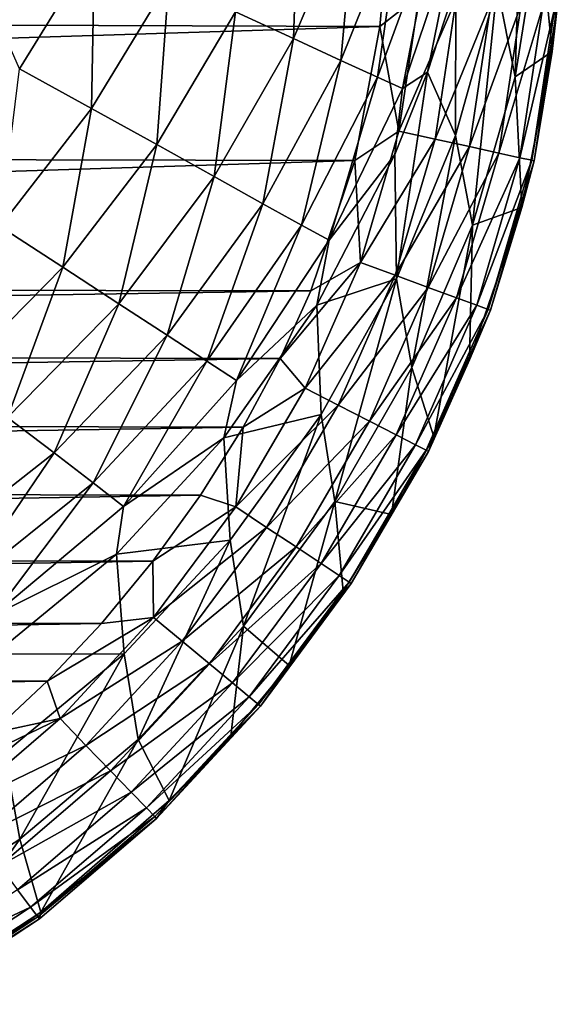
# Model space of a CAD drawing. Header units: metres. Extents: x -26 to 26, y -147 to 24.
# Tile 9 of 254: x 14 to 19, y -145 to -137. Entities that reach past the tile are written whole.
import ezdxf

# ---------------------------------------------------------------- set-up
doc = ezdxf.new("R2010")
doc.units = ezdxf.units.M
doc.layers.add('solid_12_411_052_XXX', color=7, linetype='CONTINUOUS')

msp = doc.modelspace()

# ---------------------------------------------------------------- linework, layer by layer
at = {"layer": 'solid_12_411_052_XXX'}
for points in [[(18.535572, -135.205215, 113.699539), (18.475307, -137.296158, 116.73745), (18.320683, -136.518463, 113.712372)], [(18.535572, -135.205215, 113.699539), (18.683058, -135.985535, 116.729027), (18.475307, -137.296158, 116.73745)], [(16.569435, -136.967575, 107.451149), (16.072945, -136.738144, 106.766197), (16.618505, -135.527115, 106.742371)], [(17.108133, -135.70752, 107.431793), (16.569435, -136.967575, 107.451149), (16.618505, -135.527115, 106.742371)], [(16.977503, -137.156555, 108.202896), (16.569435, -136.967575, 107.451149), (17.108133, -135.70752, 107.431793)], [(17.499346, -135.851807, 108.189064), (16.977503, -137.156555, 108.202896), (17.108133, -135.70752, 107.431793)], [(17.290213, -137.29985, 109.008652), (16.977503, -137.156555, 108.202896), (17.499346, -135.851807, 108.189064)], [(17.785065, -135.957031, 108.998245), (17.290213, -137.29985, 109.008652), (17.499346, -135.851807, 108.189064)], [(17.506369, -137.39653, 109.852364), (17.290213, -137.29985, 109.008652), (17.785065, -135.957031, 108.998245)], [(17.970234, -136.024918, 109.840187), (17.506369, -137.39653, 109.852364), (17.785065, -135.957031, 108.998245)], [(18.475307, -137.296158, 116.73745), (18.683058, -135.985535, 116.729027), (18.793203, -137.079178, 119.714462)], [(18.683058, -135.985535, 116.729027), (18.861828, -136.317383, 119.737915), (18.793203, -137.079178, 119.714462)], [(17.970234, -136.024918, 109.840187), (17.720818, -137.258621, 110.71183), (17.506369, -137.39653, 109.852364)], [(17.970234, -136.024918, 109.840187), (17.964426, -136.509567, 110.701653), (17.720818, -137.258621, 110.71183)], [(-17.328558, -136.74321, 121.330444), (17.312389, -136.864441, 121.330444), (17.370409, -136.192245, 121.330444)], [(13.863003, -136.418137, 105.18705), (14.86196, -136.184662, 105.630226), (14.216298, -137.228912, 105.65493)], [(14.833868, -137.568558, 106.190292), (14.216298, -137.228912, 105.65493), (14.86196, -136.184662, 105.630226)], [(15.498923, -136.474838, 106.157936), (14.833868, -137.568558, 106.190292), (14.86196, -136.184662, 105.630226)], [(17.649261, -136.600082, 121.298515), (17.370409, -136.192245, 121.330444), (17.312389, -136.864441, 121.330444)], [(18.835196, -136.703934, 119.759941), (18.793203, -137.079178, 119.714462), (18.861828, -136.317383, 119.737915)], [(15.395433, -137.879044, 106.8004), (14.833868, -137.568558, 106.190292), (15.498923, -136.474838, 106.157936)], [(16.072945, -136.738144, 106.766197), (15.395433, -137.879044, 106.8004), (15.498923, -136.474838, 106.157936)], [(17.960434, -137.799759, 113.725258), (17.720818, -137.258621, 110.71183), (17.964426, -136.509567, 110.701653)], [(18.320683, -136.518463, 113.712372), (17.960434, -137.799759, 113.725258), (17.964426, -136.509567, 110.701653)], [(18.320683, -136.518463, 113.712372), (18.106941, -138.571045, 116.746925), (17.960434, -137.799759, 113.725258)], [(18.320683, -136.518463, 113.712372), (18.475307, -137.296158, 116.73745), (18.106941, -138.571045, 116.746925)], [(17.474617, -137.763275, 121.298515), (17.649261, -136.600082, 121.298515), (17.312389, -136.864441, 121.330444)], [(17.966728, -136.627884, 121.193321), (17.649261, -136.600082, 121.298515), (17.474617, -137.763275, 121.298515)], [(17.966728, -136.627884, 121.193321), (17.474617, -137.763275, 121.298515), (17.785892, -137.831573, 121.193321)], [(17.966728, -136.627884, 121.193321), (17.785892, -137.831573, 121.193321), (18.268257, -136.654282, 121.007957)], [(17.785892, -137.831573, 121.193321), (18.081541, -137.896439, 121.007957), (18.268257, -136.654282, 121.007957)], [(18.268257, -136.654282, 121.007957), (18.081541, -137.896439, 121.007957), (18.524439, -136.676727, 120.748306)], [(-17.328558, -136.74321, 121.330444), (-17.113695, -137.945358, 121.330444), (17.312389, -136.864441, 121.330444)], [(15.88964, -138.153854, 107.481438), (15.395433, -137.879044, 106.8004), (16.072945, -136.738144, 106.766197)], [(16.569435, -136.967575, 107.451149), (15.88964, -138.153854, 107.481438), (16.072945, -136.738144, 106.766197)], [(18.081541, -137.896439, 121.007957), (18.332729, -137.951553, 120.748306), (18.524439, -136.676727, 120.748306)], [(18.524439, -136.676727, 120.748306), (18.332729, -137.951553, 120.748306), (18.710463, -136.693008, 120.434196)], [(18.332729, -137.951553, 120.748306), (18.515123, -137.991577, 120.434196), (18.710463, -136.693008, 120.434196)], [(18.710463, -136.693008, 120.434196), (18.515123, -137.991577, 120.434196), (18.813473, -136.702026, 120.094727)], [(18.515123, -137.991577, 120.434196), (18.616125, -138.013748, 120.094727), (18.813473, -136.702026, 120.094727)], [(18.813473, -136.702026, 120.094727), (18.616125, -138.013748, 120.094727), (18.835196, -136.703934, 119.759941)], [(18.616125, -138.013748, 120.094727), (18.637426, -138.018417, 119.759941), (18.835196, -136.703934, 119.759941)], [(18.835196, -136.703934, 119.759941), (18.637426, -138.018417, 119.759941), (18.793203, -137.079178, 119.714462)], [(-17.113695, -137.945358, 121.330444), (17.097151, -138.016693, 121.330444), (17.312389, -136.864441, 121.330444)], [(17.474617, -137.763275, 121.298515), (17.312389, -136.864441, 121.330444), (17.097151, -138.016693, 121.330444)], [(16.306694, -138.386154, 108.22612), (15.88964, -138.153854, 107.481438), (16.569435, -136.967575, 107.451149)], [(16.977503, -137.156555, 108.202896), (16.306694, -138.386154, 108.22612), (16.569435, -136.967575, 107.451149)], [(18.475307, -137.296158, 116.73745), (18.793203, -137.079178, 119.714462), (18.532469, -138.419312, 119.663315)], [(18.637426, -138.018417, 119.759941), (18.532469, -138.419312, 119.663315), (18.793203, -137.079178, 119.714462)], [(16.637905, -138.569229, 109.025894), (16.306694, -138.386154, 108.22612), (16.977503, -137.156555, 108.202896)], [(17.290213, -137.29985, 109.008652), (16.637905, -138.569229, 109.025894), (16.977503, -137.156555, 108.202896)], [(14.833868, -137.568558, 106.190292), (14.049479, -138.580719, 106.226921), (14.216298, -137.228912, 105.65493)], [(17.454494, -139.031555, 113.737488), (17.439672, -137.964752, 110.721375), (17.720818, -137.258621, 110.71183)], [(17.506369, -137.39653, 109.852364), (17.720818, -137.258621, 110.71183), (17.439672, -137.964752, 110.721375)], [(17.960434, -137.799759, 113.725258), (17.454494, -139.031555, 113.737488), (17.720818, -137.258621, 110.71183)], [(16.877371, -138.699341, 109.867767), (16.637905, -138.569229, 109.025894), (17.290213, -137.29985, 109.008652)], [(17.506369, -137.39653, 109.852364), (16.877371, -138.699341, 109.867767), (17.290213, -137.29985, 109.008652)], [(18.106941, -138.571045, 116.746925), (18.475307, -137.296158, 116.73745), (18.532469, -138.419312, 119.663315)], [(17.506369, -137.39653, 109.852364), (17.439672, -137.964752, 110.721375), (16.877371, -138.699341, 109.867767)], [(14.587851, -138.931305, 106.842491), (14.049479, -138.580719, 106.226921), (14.833868, -137.568558, 106.190292)], [(15.395433, -137.879044, 106.8004), (14.587851, -138.931305, 106.842491), (14.833868, -137.568558, 106.190292)], [(17.144667, -138.890656, 121.298515), (17.474617, -137.763275, 121.298515), (17.097151, -138.016693, 121.330444)], [(17.785892, -137.831573, 121.193321), (17.474617, -137.763275, 121.298515), (17.144667, -138.890656, 121.298515)], [(17.785892, -137.831573, 121.193321), (17.144667, -138.890656, 121.298515), (17.44383, -139.000473, 121.193321)], [(17.785892, -137.831573, 121.193321), (17.44383, -139.000473, 121.193321), (18.081541, -137.896439, 121.007957)], [(17.960434, -137.799759, 113.725258), (17.585531, -139.791977, 116.756416), (17.454494, -139.031555, 113.737488)], [(17.960434, -137.799759, 113.725258), (18.106941, -138.571045, 116.746925), (17.585531, -139.791977, 116.756416)], [(15.069032, -139.24501, 107.521927), (14.587851, -138.931305, 106.842491), (15.395433, -137.879044, 106.8004)], [(15.88964, -138.153854, 107.481438), (15.069032, -139.24501, 107.521927), (15.395433, -137.879044, 106.8004)], [(17.44383, -139.000473, 121.193321), (17.727976, -139.104767, 121.007957), (18.081541, -137.896439, 121.007957)], [(18.081541, -137.896439, 121.007957), (17.727976, -139.104767, 121.007957), (18.332729, -137.951553, 120.748306)], [(-17.113695, -137.945358, 121.330444), (-16.741779, -139.080261, 121.330444), (17.097151, -138.016693, 121.330444)], [(-16.741779, -139.080261, 121.330444), (16.719, -139.134079, 121.330444), (17.097151, -138.016693, 121.330444)], [(17.144667, -138.890656, 121.298515), (17.097151, -138.016693, 121.330444), (16.719, -139.134079, 121.330444)], [(17.454494, -139.031555, 113.737488), (16.771378, -139.256226, 110.738907), (17.439672, -137.964752, 110.721375)], [(16.877371, -138.699341, 109.867767), (17.439672, -137.964752, 110.721375), (16.771378, -139.256226, 110.738907)], [(17.727976, -139.104767, 121.007957), (17.969389, -139.19339, 120.748306), (18.332729, -137.951553, 120.748306)], [(18.332729, -137.951553, 120.748306), (17.969389, -139.19339, 120.748306), (18.515123, -137.991577, 120.434196)], [(17.969389, -139.19339, 120.748306), (18.144688, -139.257736, 120.434196), (18.515123, -137.991577, 120.434196)], [(18.515123, -137.991577, 120.434196), (18.144688, -139.257736, 120.434196), (18.616125, -138.013748, 120.094727)], [(18.144688, -139.257736, 120.434196), (18.241758, -139.293365, 120.094727), (18.616125, -138.013748, 120.094727)], [(18.616125, -138.013748, 120.094727), (18.241758, -139.293365, 120.094727), (18.637426, -138.018417, 119.759941)], [(18.241758, -139.293365, 120.094727), (18.26223, -139.300873, 119.759941), (18.637426, -138.018417, 119.759941)], [(18.637426, -138.018417, 119.759941), (18.26223, -139.300873, 119.759941), (18.532469, -138.419312, 119.663315)], [(15.484643, -139.516022, 108.259995), (15.069032, -139.24501, 107.521927), (15.88964, -138.153854, 107.481438)], [(16.306694, -138.386154, 108.22612), (15.484643, -139.516022, 108.259995), (15.88964, -138.153854, 107.481438)], [(15.82457, -139.737259, 109.051933), (15.484643, -139.516022, 108.259995), (16.306694, -138.386154, 108.22612)], [(16.637905, -138.569229, 109.025894), (15.82457, -139.737259, 109.051933), (16.306694, -138.386154, 108.22612)], [(18.26223, -139.300873, 119.759941), (18.0812, -139.725266, 119.617584), (18.532469, -138.419312, 119.663315)], [(18.106941, -138.571045, 116.746925), (18.532469, -138.419312, 119.663315), (18.0812, -139.725266, 119.617584)], [(14.587851, -138.931305, 106.842491), (13.659943, -139.873901, 106.889809), (14.049479, -138.580719, 106.226921)], [(16.080154, -139.902924, 109.887596), (15.82457, -139.737259, 109.051933), (16.637905, -138.569229, 109.025894)], [(16.877371, -138.699341, 109.867767), (16.080154, -139.902924, 109.887596), (16.637905, -138.569229, 109.025894)], [(17.585531, -139.791977, 116.756416), (18.106941, -138.571045, 116.746925), (17.774328, -140.388748, 119.597229)], [(18.106941, -138.571045, 116.746925), (18.0812, -139.725266, 119.617584), (17.774328, -140.388748, 119.597229)], [(16.877371, -138.699341, 109.867767), (16.771378, -139.256226, 110.738907), (16.080154, -139.902924, 109.887596)], [(14.113841, -140.220428, 107.571487), (13.659943, -139.873901, 106.889809), (14.587851, -138.931305, 106.842491)], [(15.069032, -139.24501, 107.521927), (14.113841, -140.220428, 107.571487), (14.587851, -138.931305, 106.842491)], [(17.144667, -138.890656, 121.298515), (16.719, -139.134079, 121.330444), (16.454197, -139.715805, 121.330444)], [(16.670792, -139.96991, 121.298515), (17.144667, -138.890656, 121.298515), (16.454197, -139.715805, 121.330444)], [(17.44383, -139.000473, 121.193321), (17.144667, -138.890656, 121.298515), (16.670792, -139.96991, 121.298515)], [(17.44383, -139.000473, 121.193321), (16.670792, -139.96991, 121.298515), (16.954439, -140.115173, 121.193321)], [(17.454494, -139.031555, 113.737488), (16.807764, -140.196121, 113.748695), (16.771378, -139.256226, 110.738907)], [(17.454494, -139.031555, 113.737488), (16.926062, -140.943771, 116.765488), (16.807764, -140.196121, 113.748695)], [(17.454494, -139.031555, 113.737488), (17.585531, -139.791977, 116.756416), (16.926062, -140.943771, 116.765488)], [(17.44383, -139.000473, 121.193321), (16.954439, -140.115173, 121.193321), (17.727976, -139.104767, 121.007957)], [(-16.741779, -139.080261, 121.330444), (-16.488888, -139.647324, 121.330444), (16.719, -139.134079, 121.330444)], [(16.954439, -140.115173, 121.193321), (17.223845, -140.253143, 121.007957), (17.727976, -139.104767, 121.007957)], [(17.727976, -139.104767, 121.007957), (17.223845, -140.253143, 121.007957), (17.969389, -139.19339, 120.748306)], [(-16.488888, -139.647324, 121.330444), (16.454197, -139.715805, 121.330444), (16.719, -139.134079, 121.330444)], [(17.223845, -140.253143, 121.007957), (17.452738, -140.370361, 120.748306), (17.969389, -139.19339, 120.748306)], [(17.969389, -139.19339, 120.748306), (17.452738, -140.370361, 120.748306), (18.144688, -139.257736, 120.434196)], [(14.513151, -140.525497, 108.305214), (14.113841, -140.220428, 107.571487), (15.069032, -139.24501, 107.521927)], [(15.484643, -139.516022, 108.259995), (14.513151, -140.525497, 108.305214), (15.069032, -139.24501, 107.521927)], [(16.807764, -140.196121, 113.748695), (15.972622, -140.395859, 110.754364), (16.771378, -139.256226, 110.738907)], [(16.080154, -139.902924, 109.887596), (16.771378, -139.256226, 110.738907), (15.972622, -140.395859, 110.754364)], [(17.452738, -140.370361, 120.748306), (17.618942, -140.45549, 120.434196), (18.144688, -139.257736, 120.434196)], [(18.144688, -139.257736, 120.434196), (17.618942, -140.45549, 120.434196), (18.241758, -139.293365, 120.094727)], [(17.618942, -140.45549, 120.434196), (17.710979, -140.502625, 120.094727), (18.241758, -139.293365, 120.094727)], [(18.241758, -139.293365, 120.094727), (17.710979, -140.502625, 120.094727), (18.26223, -139.300873, 119.759941)], [(17.710979, -140.502625, 120.094727), (17.730389, -140.512558, 119.759941), (18.26223, -139.300873, 119.759941)], [(18.26223, -139.300873, 119.759941), (17.730389, -140.512558, 119.759941), (18.0812, -139.725266, 119.617584)], [(14.848569, -140.783173, 109.088242), (14.513151, -140.525497, 108.305214), (15.484643, -139.516022, 108.259995)], [(15.82457, -139.737259, 109.051933), (14.848569, -140.783173, 109.088242), (15.484643, -139.516022, 108.259995)], [(-16.488888, -139.647324, 121.330444), (-16.180149, -140.231033, 121.330444), (16.454197, -139.715805, 121.330444)], [(-16.180149, -140.231033, 121.330444), (16.137424, -140.304001, 121.330444), (16.454197, -139.715805, 121.330444)], [(15.111051, -140.987015, 109.912857), (14.848569, -140.783173, 109.088242), (15.82457, -139.737259, 109.051933)], [(16.080154, -139.902924, 109.887596), (15.111051, -140.987015, 109.912857), (15.82457, -139.737259, 109.051933)], [(16.670792, -139.96991, 121.298515), (16.454197, -139.715805, 121.330444), (16.137424, -140.304001, 121.330444)], [(16.926062, -140.943771, 116.765488), (17.585531, -139.791977, 116.756416), (17.412088, -141.053574, 119.578537)], [(17.585531, -139.791977, 116.756416), (17.774328, -140.388748, 119.597229), (17.412088, -141.053574, 119.578537)], [(17.730389, -140.512558, 119.759941), (17.774328, -140.388748, 119.597229), (18.0812, -139.725266, 119.617584)], [(16.080154, -139.902924, 109.887596), (15.972622, -140.395859, 110.754364), (15.111051, -140.987015, 109.912857)], [(16.073883, -140.989532, 121.298515), (16.670792, -139.96991, 121.298515), (16.137424, -140.304001, 121.330444)], [(16.954439, -140.115173, 121.193321), (16.670792, -139.96991, 121.298515), (16.073883, -140.989532, 121.298515)], [(16.954439, -140.115173, 121.193321), (16.073883, -140.989532, 121.298515), (16.33963, -141.165421, 121.193321)], [(16.954439, -140.115173, 121.193321), (16.33963, -141.165421, 121.193321), (17.223845, -140.253143, 121.007957)], [(14.513151, -140.525497, 108.305214), (13.408789, -141.393341, 108.358078), (14.113841, -140.220428, 107.571487)], [(16.807764, -140.196121, 113.748695), (16.025579, -141.27562, 113.758492), (15.972622, -140.395859, 110.754364)], [(16.807764, -140.196121, 113.748695), (16.139658, -142.013428, 116.773674), (16.025579, -141.27562, 113.758492)], [(16.807764, -140.196121, 113.748695), (16.926062, -140.943771, 116.765488), (16.139658, -142.013428, 116.773674)], [(-16.180149, -140.231033, 121.330444), (-15.814866, -140.823059, 121.330444), (16.137424, -140.304001, 121.330444)], [(-15.814866, -140.823059, 121.330444), (15.770879, -140.88887, 121.330444), (16.137424, -140.304001, 121.330444)], [(16.073883, -140.989532, 121.298515), (16.137424, -140.304001, 121.330444), (15.770879, -140.88887, 121.330444)], [(16.33963, -141.165421, 121.193321), (16.592033, -141.332474, 121.007957), (17.223845, -140.253143, 121.007957)], [(17.223845, -140.253143, 121.007957), (16.592033, -141.332474, 121.007957), (17.452738, -140.370361, 120.748306)], [(16.592033, -141.332474, 121.007957), (16.80648, -141.474411, 120.748306), (17.452738, -140.370361, 120.748306)], [(17.452738, -140.370361, 120.748306), (16.80648, -141.474411, 120.748306), (17.618942, -140.45549, 120.434196)], [(17.730389, -140.512558, 119.759941), (17.412088, -141.053574, 119.578537), (17.774328, -140.388748, 119.597229)], [(16.025579, -141.27562, 113.758492), (15.049137, -141.393448, 110.767876), (15.972622, -140.395859, 110.754364)], [(15.111051, -140.987015, 109.912857), (15.972622, -140.395859, 110.754364), (15.049137, -141.393448, 110.767876)], [(16.80648, -141.474411, 120.748306), (16.962196, -141.577484, 120.434196), (17.618942, -140.45549, 120.434196)], [(17.618942, -140.45549, 120.434196), (16.962196, -141.577484, 120.434196), (17.710979, -140.502625, 120.094727)], [(13.728369, -141.681244, 109.131729), (13.408789, -141.393341, 108.358078), (14.513151, -140.525497, 108.305214)], [(14.848569, -140.783173, 109.088242), (13.728369, -141.681244, 109.131729), (14.513151, -140.525497, 108.305214)], [(16.962196, -141.577484, 120.434196), (17.048424, -141.634552, 120.094727), (17.710979, -140.502625, 120.094727)], [(17.710979, -140.502625, 120.094727), (17.048424, -141.634552, 120.094727), (17.730389, -140.512558, 119.759941)], [(17.048424, -141.634552, 120.094727), (17.066608, -141.646591, 119.759941), (17.730389, -140.512558, 119.759941)], [(17.730389, -140.512558, 119.759941), (17.066608, -141.646591, 119.759941), (17.412088, -141.053574, 119.578537)], [(13.989432, -141.920486, 109.941681), (13.728369, -141.681244, 109.131729), (14.848569, -140.783173, 109.088242)], [(15.111051, -140.987015, 109.912857), (13.989432, -141.920486, 109.941681), (14.848569, -140.783173, 109.088242)], [(-15.814866, -140.823059, 121.330444), (-15.402571, -141.402435, 121.330444), (15.770879, -140.88887, 121.330444)], [(-15.402571, -141.402435, 121.330444), (15.361781, -141.455627, 121.330444), (15.770879, -140.88887, 121.330444)], [(16.073883, -140.989532, 121.298515), (15.770879, -140.88887, 121.330444), (15.361781, -141.455627, 121.330444)], [(16.139658, -142.013428, 116.773674), (16.926062, -140.943771, 116.765488), (16.531551, -142.350266, 119.545311)], [(16.926062, -140.943771, 116.765488), (16.995605, -141.712112, 119.561348), (16.531551, -142.350266, 119.545311)], [(16.926062, -140.943771, 116.765488), (17.412088, -141.053574, 119.578537), (16.995605, -141.712112, 119.561348)], [(15.111051, -140.987015, 109.912857), (15.049137, -141.393448, 110.767876), (13.989432, -141.920486, 109.941681)], [(15.368978, -141.939148, 121.298515), (16.073883, -140.989532, 121.298515), (15.361781, -141.455627, 121.330444)], [(16.33963, -141.165421, 121.193321), (16.073883, -140.989532, 121.298515), (15.368978, -141.939148, 121.298515)], [(17.066608, -141.646591, 119.759941), (16.995605, -141.712112, 119.561348), (17.412088, -141.053574, 119.578537)], [(16.33963, -141.165421, 121.193321), (15.368978, -141.939148, 121.298515), (15.614287, -142.142578, 121.193321)], [(16.33963, -141.165421, 121.193321), (15.614287, -142.142578, 121.193321), (16.592033, -141.332474, 121.007957)], [(16.025579, -141.27562, 113.758492), (15.115522, -142.251312, 113.766647), (15.049137, -141.393448, 110.767876)], [(16.025579, -141.27562, 113.758492), (15.23486, -142.986145, 116.780769), (15.115522, -142.251312, 113.766647)], [(16.025579, -141.27562, 113.758492), (16.139658, -142.013428, 116.773674), (15.23486, -142.986145, 116.780769)], [(-15.402571, -141.402435, 121.330444), (-14.955486, -141.95018, 121.330444), (15.361781, -141.455627, 121.330444)], [(13.989432, -141.920486, 109.941681), (15.049137, -141.393448, 110.767876), (14.002609, -142.252914, 110.779579)], [(15.115522, -142.251312, 113.766647), (14.002609, -142.252914, 110.779579), (15.049137, -141.393448, 110.767876)], [(15.614287, -142.142578, 121.193321), (15.847281, -142.335785, 121.007957), (16.592033, -141.332474, 121.007957)], [(16.592033, -141.332474, 121.007957), (15.847281, -142.335785, 121.007957), (16.80648, -141.474411, 120.748306)], [(-14.955486, -141.95018, 121.330444), (14.91993, -141.990738, 121.330444), (15.361781, -141.455627, 121.330444)], [(15.368978, -141.939148, 121.298515), (15.361781, -141.455627, 121.330444), (14.91993, -141.990738, 121.330444)], [(15.847281, -142.335785, 121.007957), (16.045237, -142.499939, 120.748306), (16.80648, -141.474411, 120.748306)], [(16.80648, -141.474411, 120.748306), (16.045237, -142.499939, 120.748306), (16.962196, -141.577484, 120.434196)], [(16.045237, -142.499939, 120.748306), (16.188978, -142.619125, 120.434196), (16.962196, -141.577484, 120.434196)], [(16.962196, -141.577484, 120.434196), (16.188978, -142.619125, 120.434196), (17.048424, -141.634552, 120.094727)], [(16.188978, -142.619125, 120.434196), (16.268576, -142.685135, 120.094727), (17.048424, -141.634552, 120.094727)], [(17.048424, -141.634552, 120.094727), (16.268576, -142.685135, 120.094727), (17.066608, -141.646591, 119.759941)], [(16.268576, -142.685135, 120.094727), (16.28536, -142.699066, 119.759941), (17.066608, -141.646591, 119.759941)], [(17.066608, -141.646591, 119.759941), (16.28536, -142.699066, 119.759941), (16.995605, -141.712112, 119.561348)], [(16.28536, -142.699066, 119.759941), (16.531551, -142.350266, 119.545311), (16.995605, -141.712112, 119.561348)], [(-14.955486, -141.95018, 121.330444), (-14.484058, -142.455307, 121.330444), (14.91993, -141.990738, 121.330444)], [(-14.484058, -142.455307, 121.330444), (14.454281, -142.485107, 121.330444), (14.91993, -141.990738, 121.330444)], [(15.368978, -141.939148, 121.298515), (14.91993, -141.990738, 121.330444), (14.454281, -142.485107, 121.330444)], [(14.565833, -142.806839, 121.298515), (15.368978, -141.939148, 121.298515), (14.454281, -142.485107, 121.330444)], [(15.614287, -142.142578, 121.193321), (15.368978, -141.939148, 121.298515), (14.565833, -142.806839, 121.298515)], [(15.23486, -142.986145, 116.780769), (16.139658, -142.013428, 116.773674), (15.502889, -143.51059, 119.515663)], [(16.139658, -142.013428, 116.773674), (16.030602, -142.952988, 119.530083), (15.502889, -143.51059, 119.515663)], [(16.139658, -142.013428, 116.773674), (16.531551, -142.350266, 119.545311), (16.030602, -142.952988, 119.530083)], [(15.614287, -142.142578, 121.193321), (14.565833, -142.806839, 121.298515), (14.787311, -143.03598, 121.193321)], [(15.614287, -142.142578, 121.193321), (14.787311, -143.03598, 121.193321), (15.847281, -142.335785, 121.007957)], [(15.115522, -142.251312, 113.766647), (14.088689, -143.103409, 113.773102), (14.002609, -142.252914, 110.779579)], [(15.115522, -142.251312, 113.766647), (14.220275, -143.842255, 116.786591), (14.088689, -143.103409, 113.773102)], [(15.115522, -142.251312, 113.766647), (15.23486, -142.986145, 116.780769), (14.220275, -143.842255, 116.786591)], [(14.787311, -143.03598, 121.193321), (14.997669, -143.253616, 121.007957), (15.847281, -142.335785, 121.007957)], [(15.847281, -142.335785, 121.007957), (14.997669, -143.253616, 121.007957), (16.045237, -142.499939, 120.748306)], [(16.28536, -142.699066, 119.759941), (16.030602, -142.952988, 119.530083), (16.531551, -142.350266, 119.545311)], [(-14.484058, -142.455307, 121.330444), (-13.996975, -142.91188, 121.330444), (14.454281, -142.485107, 121.330444)], [(-13.996975, -142.91188, 121.330444), (13.974833, -142.931274, 121.330444), (14.454281, -142.485107, 121.330444)], [(14.565833, -142.806839, 121.298515), (14.454281, -142.485107, 121.330444), (13.974833, -142.931274, 121.330444)], [(14.997669, -143.253616, 121.007957), (15.176393, -143.438538, 120.748306), (16.045237, -142.499939, 120.748306)], [(16.045237, -142.499939, 120.748306), (15.176393, -143.438538, 120.748306), (16.188978, -142.619125, 120.434196)], [(15.176393, -143.438538, 120.748306), (15.30617, -143.5728, 120.434196), (16.188978, -142.619125, 120.434196)], [(16.188978, -142.619125, 120.434196), (15.30617, -143.5728, 120.434196), (16.268576, -142.685135, 120.094727)], [(15.30617, -143.5728, 120.434196), (15.378034, -143.647156, 120.094727), (16.268576, -142.685135, 120.094727)], [(16.268576, -142.685135, 120.094727), (15.378034, -143.647156, 120.094727), (16.28536, -142.699066, 119.759941)], [(15.378034, -143.647156, 120.094727), (15.393189, -143.662827, 119.759941), (16.28536, -142.699066, 119.759941)], [(16.28536, -142.699066, 119.759941), (15.393189, -143.662827, 119.759941), (16.030602, -142.952988, 119.530083)], [(14.565833, -142.806839, 121.298515), (13.974833, -142.931274, 121.330444), (13.487407, -143.327225, 121.330444)], [(13.670143, -143.575089, 121.298515), (14.565833, -142.806839, 121.298515), (13.487407, -143.327225, 121.330444)], [(14.787311, -143.03598, 121.193321), (14.565833, -142.806839, 121.298515), (13.670143, -143.575089, 121.298515)], [(14.220275, -143.842255, 116.786591), (15.23486, -142.986145, 116.780769), (14.400168, -144.468369, 119.489677)], [(15.23486, -142.986145, 116.780769), (15.502889, -143.51059, 119.515663), (14.400168, -144.468369, 119.489677)], [(15.393189, -143.662827, 119.759941), (15.502889, -143.51059, 119.515663), (16.030602, -142.952988, 119.530083)], [(14.787311, -143.03598, 121.193321), (13.670143, -143.575089, 121.298515), (13.862339, -143.829285, 121.193321)], [(14.787311, -143.03598, 121.193321), (13.862339, -143.829285, 121.193321), (14.997669, -143.253616, 121.007957)], [(14.088689, -143.103409, 113.773102), (14.220275, -143.842255, 116.786591), (13.103645, -144.561615, 116.791351)], [(13.862339, -143.829285, 121.193321), (14.044886, -144.070724, 121.007957), (14.997669, -143.253616, 121.007957)], [(14.997669, -143.253616, 121.007957), (14.044886, -144.070724, 121.007957), (15.176393, -143.438538, 120.748306)], [(14.044886, -144.070724, 121.007957), (14.19998, -144.275864, 120.748306), (15.176393, -143.438538, 120.748306)], [(15.176393, -143.438538, 120.748306), (14.19998, -144.275864, 120.748306), (15.30617, -143.5728, 120.434196)], [(15.393189, -143.662827, 119.759941), (14.400168, -144.468369, 119.489677), (15.502889, -143.51059, 119.515663)], [(14.19998, -144.275864, 120.748306), (14.312599, -144.424805, 120.434196), (15.30617, -143.5728, 120.434196)], [(15.30617, -143.5728, 120.434196), (14.312599, -144.424805, 120.434196), (15.378034, -143.647156, 120.094727)], [(14.312599, -144.424805, 120.434196), (14.374962, -144.507294, 120.094727), (15.378034, -143.647156, 120.094727)], [(15.378034, -143.647156, 120.094727), (14.374962, -144.507294, 120.094727), (15.393189, -143.662827, 119.759941)], [(14.374962, -144.507294, 120.094727), (14.388114, -144.524689, 119.759941), (15.393189, -143.662827, 119.759941)], [(15.393189, -143.662827, 119.759941), (14.388114, -144.524689, 119.759941), (14.400168, -144.468369, 119.489677)], [(13.103645, -144.561615, 116.791351), (14.220275, -143.842255, 116.786591), (13.246237, -145.223907, 119.469086)], [(14.220275, -143.842255, 116.786591), (14.400168, -144.468369, 119.489677), (13.246237, -145.223907, 119.469086)], [(14.19998, -144.275864, 120.748306), (13.117635, -144.987122, 120.748306), (14.312599, -144.424805, 120.434196)], [(13.117635, -144.987122, 120.748306), (13.209259, -145.149826, 120.434196), (14.312599, -144.424805, 120.434196)], [(14.312599, -144.424805, 120.434196), (13.209259, -145.149826, 120.434196), (14.374962, -144.507294, 120.094727)], [(13.209259, -145.149826, 120.434196), (13.259996, -145.239929, 120.094727), (14.374962, -144.507294, 120.094727)], [(13.270697, -145.258942, 119.759941), (13.246237, -145.223907, 119.469086), (14.400168, -144.468369, 119.489677)], [(14.374962, -144.507294, 120.094727), (13.259996, -145.239929, 120.094727), (14.388114, -144.524689, 119.759941)], [(13.259996, -145.239929, 120.094727), (13.270697, -145.258942, 119.759941), (14.388114, -144.524689, 119.759941)], [(14.388114, -144.524689, 119.759941), (13.270697, -145.258942, 119.759941), (14.400168, -144.468369, 119.489677)]]:
    msp.add_3dface(points, dxfattribs=at)

doc.saveas('drawing.dxf')
